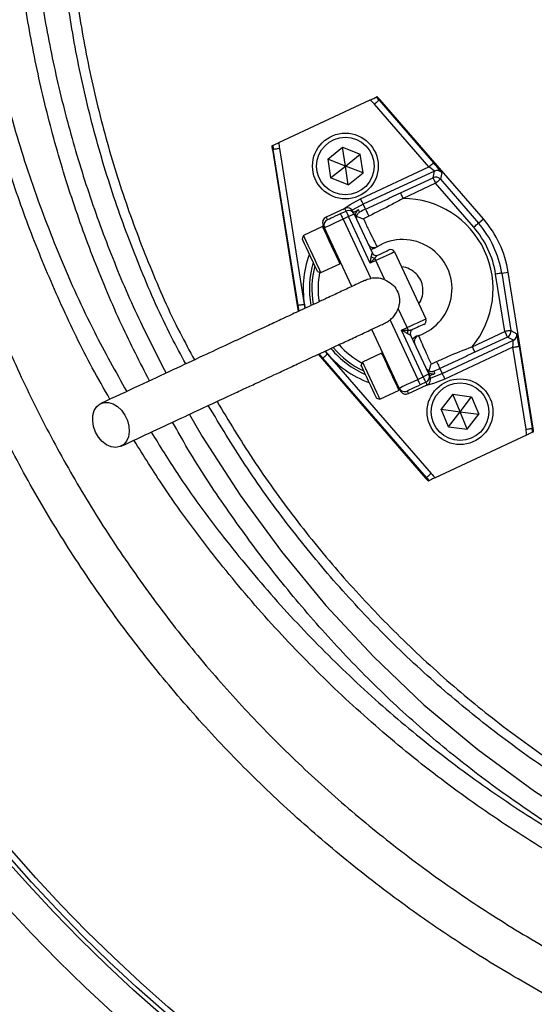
# Model space of a CAD drawing. Header units: millimetres. Extents: x 1548 to 3248, y 1400 to 3100.
# Tile 3 of 23: x 2116 to 2241, y 1967 to 2206. Entities that reach past the tile are written whole.
import ezdxf

# ---------------------------------------------------------------- set-up
doc = ezdxf.new("R2010")
doc.units = ezdxf.units.MM

msp = doc.modelspace()

# ---------------------------------------------------------------- linework, layer by layer
at = {"color": 7, "linetype": 'Continuous', "lineweight": 25}
for p, q in [((2179.03, 2176.4), (2201.3, 2186.78)), ((2203.43, 2186.73), (2203.61, 2186.89)), ((2203.43, 2186.73), (2216.68, 2171.47)), ((2228.82, 2157.85), (2203.61, 2186.89)), ((2215.55, 2170.49), (2202.3, 2185.75)), ((2177.7, 2174.74), (2177.47, 2174.7)), ((2177.47, 2174.7), (2183.51, 2136.72)), ((2183.74, 2136.76), (2177.7, 2174.74)), ((2179.18, 2174.97), (2185.22, 2136.99)), ((2190.94, 2172.41), (2194.56, 2175.28)), ((2194.56, 2175.28), (2198.86, 2173.58)), ((2195.24, 2170.71), (2194.56, 2175.28)), ((2190.94, 2172.41), (2191.62, 2167.84)), ((2195.24, 2170.71), (2190.94, 2172.41)), ((2195.24, 2170.71), (2198.86, 2173.58)), ((2199.53, 2169.01), (2198.86, 2173.58)), ((2191.62, 2167.84), (2195.24, 2170.71)), ((2199.53, 2169.01), (2195.24, 2170.71)), ((2195.91, 2166.14), (2195.24, 2170.71)), ((2198.95, 2162.75), (2215.55, 2170.49)), ((2216.91, 2169.47), (2199.59, 2161.39)), ((2216.57, 2167.86), (2216.91, 2169.47)), ((2218.68, 2169.09), (2218.34, 2167.49)), ((2195.91, 2166.14), (2191.62, 2167.84)), ((2195.91, 2166.14), (2199.53, 2169.01)), ((2208.64, 2164.16), (2216.57, 2167.86)), ((2218.34, 2167.49), (2227.61, 2156.8)), ((2217.2, 2166.5), (2209.27, 2162.8)), ((2226.48, 2155.82), (2217.2, 2166.5)), ((2195.09, 2160.37), (2190.56, 2158.26)), ((2194.03, 2159.11), (2195.39, 2159.75)), ((2200.14, 2160.2), (2199.59, 2161.39)), ((2196.02, 2158.39), (2194.66, 2157.75)), ((2194.66, 2157.75), (2201.39, 2143.33)), ((2201.3, 2147.06), (2196.02, 2158.39)), ((2197.38, 2159.02), (2201.82, 2149.51)), ((2227.61, 2156.8), (2228.82, 2157.85)), ((2189.69, 2155.99), (2185.02, 2153.81)), ((2196.78, 2141.37), (2190.13, 2155.64)), ((2185.02, 2153.81), (2184.73, 2153.01)), ((2184.79, 2152.89), (2184.73, 2153.01)), ((2202.66, 2147.69), (2201.3, 2147.06)), ((2204.84, 2143.01), (2202.66, 2147.69)), ((2207.19, 2149.81), (2214.8, 2133.49)), ((2189.25, 2144.75), (2193.92, 2146.92)), ((2188.45, 2145.04), (2189.25, 2144.75)), ((2234.03, 2130.43), (2231.8, 2144.4)), ((2233.28, 2144.64), (2234.86, 2144.89)), ((2233.28, 2144.64), (2235.51, 2130.66)), ((2240.9, 2106.91), (2234.86, 2144.89)), ((2183.74, 2136.76), (2183.51, 2136.72)), ((2183.51, 2136.72), (2183.77, 2135.32)), ((2210.27, 2131.38), (2208.09, 2136.06)), ((2206.1, 2133.21), (2212.83, 2118.78)), ((2208.3, 2116.67), (2201.64, 2130.94)), ((2208.91, 2130.75), (2210.27, 2131.38)), ((2214.19, 2119.42), (2208.91, 2130.75)), ((2211.11, 2129.57), (2215.55, 2120.05)), ((2226.09, 2126.73), (2234.03, 2130.43)), ((2234.66, 2129.07), (2226.73, 2125.37)), ((2236.11, 2128.3), (2234.66, 2129.07)), ((2235.51, 2130.66), (2236.96, 2129.89)), ((2218.78, 2120.22), (2236.11, 2128.3)), ((2236.01, 2126.6), (2219.42, 2118.86)), ((2239.19, 2106.63), (2236.01, 2126.6)), ((2237.49, 2126.83), (2240.67, 2106.87)), ((2188.64, 2124.87), (2189.55, 2123.76)), ((2189.73, 2123.91), (2189.55, 2123.76)), ((2189.55, 2123.76), (2214.76, 2094.72)), ((2214.94, 2094.87), (2189.73, 2123.91)), ((2190.86, 2124.9), (2216.07, 2095.86)), ((2204.06, 2125.17), (2199.39, 2123)), ((2199.39, 2123), (2199.1, 2122.2)), ((2218.23, 2121.4), (2218.78, 2120.22)), ((2212.83, 2118.78), (2214.19, 2119.42)), ((2210.59, 2115.32), (2215.12, 2117.43)), ((2214.83, 2118.06), (2213.47, 2117.42)), ((2202.82, 2114.22), (2203.62, 2113.93)), ((2203.62, 2113.93), (2208.29, 2116.11)), ((2221.37, 2115.17), (2218.55, 2111.51)), ((2221.37, 2115.17), (2225.95, 2114.55)), ((2223.13, 2110.9), (2221.37, 2115.17)), ((2223.13, 2110.9), (2225.95, 2114.55)), ((2225.95, 2114.55), (2227.71, 2110.28)), ((2220.31, 2107.24), (2218.55, 2111.51)), ((2218.55, 2111.51), (2223.13, 2110.9)), ((2220.31, 2107.24), (2223.13, 2110.9)), ((2223.13, 2110.9), (2227.71, 2110.28)), ((2224.89, 2106.62), (2223.13, 2110.9)), ((2224.89, 2106.62), (2227.71, 2110.28)), ((2220.31, 2107.24), (2224.89, 2106.62)), ((2240.67, 2106.87), (2240.9, 2106.91)), ((2239.34, 2105.21), (2217.07, 2094.83)), ((2214.94, 2094.87), (2214.76, 2094.72))]:
    msp.add_line(p, q, dxfattribs=at)
at = {"color": 1, "linetype": 'Continuous', "lineweight": 25}
for p, q in [((2189.75, 2155.85), (2189.69, 2155.99)), ((2183.99, 2135.41), (2183.74, 2136.76)), ((2185.22, 2136.99), (2185.39, 2136.07)), ((2189.73, 2123.91), (2188.87, 2124.96)), ((2190.25, 2125.63), (2190.86, 2124.9))]:
    msp.add_line(p, q, dxfattribs=at)
at = {"color": 7, "linetype": 'Continuous', "lineweight": 25, "flags": 128}
for points in [[(2203.43, 2186.73), (2203.4, 2186.71), (2203.34, 2186.65), (2203.23, 2186.56), (2203.09, 2186.44), (2202.92, 2186.29), (2202.72, 2186.12), (2202.51, 2185.94), (2202.3, 2185.75)], [(2202.98, 2187.56), (2202.93, 2187.54), (2202.76, 2187.46)], [(2177.58, 2175.72), (2177.41, 2175.64), (2177.35, 2175.61)], [(2179.18, 2174.97), (2178.89, 2174.93), (2178.62, 2174.88), (2178.37, 2174.84), (2178.14, 2174.81), (2177.96, 2174.78), (2177.82, 2174.76), (2177.73, 2174.74), (2177.7, 2174.74)], [(2216.68, 2171.47), (2216.66, 2171.45), (2216.59, 2171.39), (2216.48, 2171.3), (2216.34, 2171.18), (2216.17, 2171.03), (2215.98, 2170.86), (2215.77, 2170.68), (2215.55, 2170.49)], [(2216.57, 2167.86), (2216.58, 2167.83), (2216.62, 2167.75), (2216.68, 2167.62), (2216.76, 2167.46), (2216.85, 2167.25), (2216.96, 2167.02), (2217.08, 2166.77), (2217.2, 2166.5)], [(2218.34, 2167.49), (2218.31, 2167.46), (2218.24, 2167.41), (2218.14, 2167.31), (2218, 2167.19), (2217.83, 2167.04), (2217.63, 2166.88), (2217.42, 2166.69), (2217.2, 2166.5)], [(2199.59, 2161.39), (2199.57, 2161.42), (2199.53, 2161.5), (2199.47, 2161.63), (2199.4, 2161.79), (2199.3, 2162), (2199.19, 2162.23), (2199.07, 2162.48), (2198.95, 2162.75)], [(2208.64, 2164.16), (2208.65, 2164.13), (2208.69, 2164.05), (2208.75, 2163.93), (2208.82, 2163.76), (2208.92, 2163.55), (2209.03, 2163.32), (2209.15, 2163.07), (2209.27, 2162.8)], [(2195.39, 2159.75), (2195.4, 2159.72), (2195.43, 2159.64), (2195.49, 2159.52), (2195.57, 2159.35), (2195.67, 2159.14), (2195.78, 2158.91), (2195.9, 2158.65), (2196.02, 2158.39)], [(2197.09, 2159.65), (2197.11, 2159.61), (2197.16, 2159.49), (2197.25, 2159.29), (2197.38, 2159.02)], [(2198.43, 2160.05), (2198.45, 2160), (2198.54, 2159.81), (2198.7, 2159.47)], [(2200.14, 2160.2), (2200.16, 2160.17), (2200.21, 2160.06), (2200.28, 2159.89), (2200.39, 2159.67), (2200.51, 2159.41), (2200.64, 2159.12), (2200.79, 2158.81), (2200.93, 2158.51)], [(2194.66, 2157.75), (2193.78, 2157.34), (2192.93, 2156.94), (2192.14, 2156.58), (2191.46, 2156.26), (2190.89, 2156), (2190.47, 2155.8), (2190.22, 2155.68), (2190.13, 2155.64)], [(2190.85, 2157.63), (2190.91, 2157.66), (2191.1, 2157.75), (2191.39, 2157.88), (2191.78, 2158.07), (2192.26, 2158.29), (2192.81, 2158.55), (2193.41, 2158.82), (2194.03, 2159.11)], [(2194.03, 2159.11), (2194.04, 2159.09), (2194.07, 2159.01), (2194.13, 2158.88), (2194.21, 2158.71), (2194.31, 2158.51), (2194.42, 2158.27), (2194.54, 2158.02), (2194.66, 2157.75)], [(2197.38, 2159.02), (2197.35, 2159.01), (2197.28, 2158.97), (2197.15, 2158.91), (2196.98, 2158.84), (2196.77, 2158.74), (2196.54, 2158.63), (2196.28, 2158.51), (2196.02, 2158.39)], [(2190.13, 2155.64), (2190, 2155.91), (2189.91, 2156.11), (2189.86, 2156.23), (2189.84, 2156.27)], [(2227.61, 2156.8), (2227.59, 2156.78), (2227.52, 2156.72), (2227.41, 2156.63), (2227.27, 2156.51), (2227.1, 2156.36), (2226.91, 2156.19), (2226.7, 2156.01), (2226.48, 2155.82)], [(2188.45, 2145.04), (2188.45, 2145.04), (2188.35, 2145.25), (2188.12, 2145.76), (2187.75, 2146.53), (2187.3, 2147.51), (2186.79, 2148.61), (2186.26, 2149.75), (2185.75, 2150.82), (2185.32, 2151.75), (2184.99, 2152.46), (2184.79, 2152.89)], [(2185.02, 2153.81), (2185.09, 2153.67), (2185.3, 2153.21), (2185.65, 2152.46), (2186.11, 2151.47), (2186.65, 2150.32), (2187.22, 2149.09), (2187.79, 2147.88), (2188.31, 2146.77), (2188.74, 2145.84), (2189.05, 2145.17), (2189.22, 2144.81), (2189.25, 2144.75)], [(2203.12, 2149.01), (2203.69, 2149.27), (2204.22, 2149.52), (2204.69, 2149.74), (2205.1, 2149.93), (2205.43, 2150.08), (2205.67, 2150.2), (2205.81, 2150.27), (2205.86, 2150.29)], [(2201.8, 2149.5), (2201.8, 2149.5), (2201.81, 2149.5), (2201.81, 2149.5), (2201.81, 2149.5), (2201.81, 2149.5), (2201.82, 2149.5), (2201.82, 2149.5), (2201.82, 2149.51)], [(2202.66, 2147.69), (2202.62, 2147.77), (2202.59, 2147.86), (2202.55, 2147.94), (2202.51, 2148.01), (2202.48, 2148.09), (2202.44, 2148.16), (2202.41, 2148.23), (2202.38, 2148.29)], [(2207.19, 2149.81), (2207.11, 2149.76), (2206.85, 2149.64), (2206.43, 2149.45), (2205.87, 2149.19), (2205.18, 2148.87), (2204.4, 2148.5), (2203.55, 2148.1), (2202.66, 2147.69)], [(2233.28, 2144.64), (2233.25, 2144.63), (2233.16, 2144.62), (2233.03, 2144.6), (2232.84, 2144.57), (2232.62, 2144.53), (2232.36, 2144.49), (2232.09, 2144.45), (2231.8, 2144.4)], [(2185.22, 2136.99), (2184.94, 2136.95), (2184.66, 2136.9), (2184.41, 2136.86), (2184.18, 2136.83), (2184, 2136.8), (2183.86, 2136.78), (2183.77, 2136.76), (2183.74, 2136.76)], [(2210.27, 2131.38), (2211.15, 2131.79), (2212, 2132.19), (2212.79, 2132.55), (2213.47, 2132.87), (2214.04, 2133.14), (2214.46, 2133.33), (2214.71, 2133.45), (2214.8, 2133.49)], [(2210.55, 2130.78), (2210.52, 2130.84), (2210.49, 2130.91), (2210.45, 2130.98), (2210.42, 2131.06), (2210.38, 2131.14), (2210.34, 2131.22), (2210.31, 2131.3), (2210.27, 2131.38)], [(2214.32, 2132.16), (2214.27, 2132.14), (2214.12, 2132.07), (2213.88, 2131.96), (2213.55, 2131.81), (2213.14, 2131.62), (2212.67, 2131.39), (2212.14, 2131.15), (2211.57, 2130.88)], [(2211.11, 2129.57), (2211.11, 2129.57), (2211.11, 2129.57), (2211.11, 2129.57), (2211.11, 2129.56), (2211.11, 2129.56), (2211.11, 2129.56), (2211.1, 2129.56), (2211.1, 2129.56)], [(2235.51, 2130.66), (2235.47, 2130.66), (2235.39, 2130.64), (2235.25, 2130.62), (2235.06, 2130.59), (2234.84, 2130.56), (2234.59, 2130.52), (2234.31, 2130.47), (2234.03, 2130.43)], [(2234.03, 2130.43), (2234.15, 2130.16), (2234.27, 2129.91), (2234.37, 2129.68), (2234.47, 2129.47), (2234.55, 2129.3), (2234.61, 2129.18), (2234.64, 2129.1), (2234.66, 2129.07)], [(2226.09, 2126.73), (2226.21, 2126.47), (2226.33, 2126.21), (2226.44, 2125.98), (2226.54, 2125.77), (2226.61, 2125.61), (2226.67, 2125.48), (2226.71, 2125.4), (2226.73, 2125.37)], [(2236.01, 2126.6), (2236.3, 2126.64), (2236.57, 2126.69), (2236.83, 2126.73), (2237.05, 2126.76), (2237.24, 2126.79), (2237.37, 2126.82), (2237.46, 2126.83), (2237.49, 2126.83)], [(2190.86, 2124.9), (2190.64, 2124.71), (2190.43, 2124.52), (2190.24, 2124.36), (2190.07, 2124.21), (2189.93, 2124.09), (2189.82, 2123.99), (2189.75, 2123.94), (2189.73, 2123.91)], [(2202.82, 2114.22), (2202.79, 2114.28), (2202.63, 2114.64), (2202.33, 2115.28), (2201.92, 2116.16), (2201.43, 2117.21), (2200.9, 2118.34), (2200.38, 2119.45), (2199.91, 2120.47), (2199.52, 2121.3), (2199.25, 2121.89), (2199.11, 2122.17), (2199.1, 2122.2)], [(2199.39, 2123), (2199.39, 2122.99), (2199.5, 2122.76), (2199.76, 2122.22), (2200.14, 2121.39), (2200.63, 2120.35), (2201.18, 2119.17), (2201.75, 2117.93), (2202.31, 2116.74), (2202.81, 2115.67), (2203.21, 2114.81), (2203.48, 2114.22), (2203.61, 2113.95), (2203.62, 2113.93)], [(2217.44, 2123.1), (2217.58, 2122.79), (2217.72, 2122.49), (2217.86, 2122.2), (2217.98, 2121.94), (2218.08, 2121.72), (2218.16, 2121.55), (2218.21, 2121.44), (2218.23, 2121.4)], [(2208.3, 2116.67), (2208.39, 2116.71), (2208.65, 2116.83), (2209.06, 2117.03), (2209.63, 2117.29), (2210.31, 2117.61), (2211.1, 2117.97), (2211.95, 2118.37), (2212.83, 2118.78)], [(2213.47, 2117.42), (2213.45, 2117.45), (2213.42, 2117.53), (2213.36, 2117.65), (2213.28, 2117.82), (2213.18, 2118.03), (2213.08, 2118.26), (2212.96, 2118.52), (2212.83, 2118.78)], [(2215.55, 2120.05), (2215.53, 2120.04), (2215.45, 2120), (2215.32, 2119.94), (2215.15, 2119.86), (2214.95, 2119.77), (2214.71, 2119.66), (2214.46, 2119.54), (2214.19, 2119.42)], [(2214.83, 2118.06), (2214.81, 2118.08), (2214.78, 2118.16), (2214.72, 2118.29), (2214.64, 2118.45), (2214.54, 2118.66), (2214.43, 2118.9), (2214.32, 2119.15), (2214.19, 2119.42)], [(2215.55, 2120.05), (2215.68, 2119.78), (2215.77, 2119.58), (2215.82, 2119.46), (2215.84, 2119.42)], [(2216.74, 2120.78), (2216.77, 2120.73), (2216.86, 2120.54), (2217.02, 2120.19)], [(2218.78, 2120.22), (2218.8, 2120.19), (2218.83, 2120.11), (2218.89, 2119.98), (2218.97, 2119.81), (2219.07, 2119.61), (2219.18, 2119.37), (2219.29, 2119.12), (2219.42, 2118.86)], [(2208.59, 2116.04), (2208.57, 2116.08), (2208.52, 2116.2), (2208.43, 2116.4), (2208.3, 2116.67)], [(2213.47, 2117.42), (2212.85, 2117.13), (2212.25, 2116.86), (2211.7, 2116.6), (2211.22, 2116.38), (2210.83, 2116.19), (2210.54, 2116.06), (2210.36, 2115.97), (2210.29, 2115.94)], [(2134.47, 2105.96), (2133.98, 2107.32), (2133.76, 2108.69), (2133.82, 2110), (2134.16, 2111.17), (2134.75, 2112.13), (2135.55, 2112.8), (2136.53, 2113.16), (2137.61, 2113.17), (2138.73, 2112.84), (2139.81, 2112.18), (2140.8, 2111.25), (2141.62, 2110.09), (2142.23, 2108.79), (2142.59, 2107.41), (2142.67, 2106.06), (2142.47, 2104.81), (2142, 2103.74), (2141.3, 2102.92), (2140.4, 2102.4), (2139.37, 2102.21), (2138.26, 2102.37), (2137.15, 2102.87), (2136.1, 2103.67), (2135.19, 2104.72), (2134.47, 2105.96)], [(2239.19, 2106.63), (2239.47, 2106.68), (2239.75, 2106.72), (2240, 2106.76), (2240.23, 2106.8), (2240.41, 2106.83), (2240.55, 2106.85), (2240.64, 2106.87), (2240.67, 2106.87)], [(2240.79, 2105.89), (2240.96, 2105.97), (2241.02, 2106)], [(2216.07, 2095.86), (2215.85, 2095.67), (2215.64, 2095.48), (2215.45, 2095.31), (2215.28, 2095.17), (2215.14, 2095.04), (2215.03, 2094.95), (2214.97, 2094.89), (2214.94, 2094.87)], [(2215.38, 2094.04), (2215.44, 2094.07), (2215.61, 2094.15)]]:
    msp.add_lwpolyline(points, dxfattribs=at)
at = {"color": 1, "linetype": 'Continuous', "lineweight": 25, "flags": 128}
for points in [[(2194.64, 2160.16), (2196.38, 2161.35), (2198.95, 2162.75)], [(2195.39, 2159.75), (2195.26, 2160.02), (2195.17, 2160.21), (2195.11, 2160.33), (2195.09, 2160.37)], [(2199.59, 2161.39), (2197.08, 2160.02), (2196.92, 2159.92)], [(2190.56, 2158.26), (2190.58, 2158.22), (2190.64, 2158.1), (2190.73, 2157.9), (2190.85, 2157.63)], [(2193.92, 2146.92), (2193.89, 2146.98), (2193.72, 2147.35), (2193.41, 2148.02), (2192.98, 2148.94), (2192.46, 2150.05), (2191.89, 2151.27), (2191.32, 2152.5), (2190.78, 2153.65), (2190.32, 2154.64), (2189.97, 2155.39), (2189.75, 2155.85)], [(2208.29, 2116.11), (2208.28, 2116.13), (2208.15, 2116.4), (2207.88, 2116.99), (2207.48, 2117.85), (2206.98, 2118.91), (2206.42, 2120.11), (2205.85, 2121.34), (2205.29, 2122.52), (2204.81, 2123.57), (2204.42, 2124.39), (2204.17, 2124.94), (2204.06, 2125.17), (2204.06, 2125.17)], [(2219.42, 2118.86), (2216.7, 2117.79), (2214.66, 2117.22)], [(2215.95, 2119.12), (2216.13, 2119.18), (2218.78, 2120.22)], [(2215.12, 2117.43), (2215.1, 2117.47), (2215.04, 2117.59), (2214.95, 2117.79), (2214.83, 2118.06)], [(2210.29, 2115.94), (2210.42, 2115.67), (2210.51, 2115.48), (2210.57, 2115.36), (2210.59, 2115.32)], [(2157.29, 2110.26), (2160.38, 2104.84), (2169.63, 2090.6), (2179.69, 2076.88), (2190.52, 2063.75), (2202.07, 2051.28), (2214.34, 2039.58), (2227.43, 2028.65), (2241.26, 2018.53), (2255.74, 2009.31), (2270.78, 2001.03), (2286.29, 1993.77), (2302.7, 1987.38), (2319.57, 1982.06), (2336.79, 1977.84), (2354.25, 1974.73), (2371.82, 1972.77), (2379.55, 1972.28), (2397.54, 1971.98), (2397.54, 1971.98), (2397.54, 1971.98)]]:
    msp.add_lwpolyline(points, dxfattribs=at)
at = {"color": 7, "linetype": 'Continuous', "lineweight": 25}
for centre, radius in [((2397.54, 2249.55), 850), ((2397.54, 2249.55), 700), ((2397.54, 2249.55), 692.5), ((2397.54, 2249.55), 685.19), ((2397.54, 2249.55), 675), ((2397.54, 2249.55), 385), ((2397.54, 2249.55), 377.5), ((2397.54, 2249.55), 376.5), ((2397.54, 2249.55), 375), ((2195.24, 2170.71), 8), ((2195.24, 2170.71), 7), ((2223.13, 2110.9), 8), ((2223.13, 2110.9), 7)]:
    msp.add_circle(centre, radius, dxfattribs=at)
for centre, radius, start, end in [((2192.28, 2177.06), 13.26, 40.962, 47.1453), ((2192.28, 2177.06), 14.76, 40.962, 44.7955), ((2192.28, 2177.06), 15, 40.962, 44.4712), ((2192.28, 2177.06), 13.26, 182.8547, 189.038), ((2192.28, 2177.06), 15, 185.5288, 189.038), ((2192.28, 2177.06), 14.76, 185.2045, 189.038), ((2217.54, 2168.11), 1.5, 40.9766, 114.9854), ((2217.2, 2166.5), 1.5, 40.9764, 114.9855), ((2209.18, 2140.8), 22, 320.2218, 89.7782), ((2195.73, 2159.01), 1.5, 25, 115), ((2196.02, 2158.39), 1.5, 25, 115), ((2209.18, 2140.8), 21.41, 115, 119.3213), ((2191.2, 2156.9), 1.5, 115, 205), ((2191.49, 2156.27), 1.5, 115, 205), ((2199.16, 2158.74), 1.5, 167.1888, 204.9986), ((2209.18, 2140.8), 19.54, 115, 119.3213), ((2209.18, 2140.8), 26, 9.038, 40.962), ((2189.8, 2155.76), 0.25, 25, 115), ((2209.18, 2140.8), 22.9, 9.038, 40.962), ((2209.18, 2140.8), 24.4, 9.038, 40.962), ((2209.18, 2140.8), 12, 288.6206, 121.3794), ((2202.15, 2152.33), 1.5, 205, 301.3794), ((2206.29, 2149.38), 1, 25, 115), ((2202.69, 2150.18), 1.91, 233.7158, 260.7077), ((2202.7, 2149.91), 0.994, 204.6671, 294.6622), ((2202.72, 2149.93), 1, 205, 295), ((2193.81, 2147.15), 0.25, 295, 25), ((2213.89, 2133.07), 1, 295, 25), ((2212.19, 2129.8), 1.91, 149.2938, 176.2836), ((2212, 2129.98), 0.994, 115.3365, 205.3341), ((2212.02, 2129.99), 1, 115, 205), ((2213.49, 2128.01), 1.5, 108.6206, 205), ((2234.02, 2130.43), 1.5, 295.0148, 9.0231), ((2235.47, 2129.66), 1.5, 295.0133, 9.0243), ((2204.17, 2124.95), 0.25, 25, 115), ((2209.18, 2140.8), 19.54, 290.6787, 295), ((2209.18, 2140.8), 21.41, 290.6787, 295), ((2214.19, 2119.42), 1.5, 295, 25), ((2214.48, 2118.79), 1.5, 295, 25), ((2216.48, 2121.6), 1.5, 204.9966, 228.2855), ((2208.18, 2116.34), 0.25, 295, 25), ((2209.66, 2117.3), 1.5, 205, 295), ((2209.95, 2116.68), 1.5, 205, 295), ((2226.09, 2104.55), 14.76, 5.2045, 9.038), ((2226.09, 2104.55), 15, 5.5288, 9.038), ((2226.09, 2104.55), 13.26, 2.8547, 9.038), ((2226.09, 2104.55), 14.76, 220.962, 224.7955), ((2226.09, 2104.55), 13.26, 220.962, 227.1453), ((2226.09, 2104.55), 15, 220.962, 224.4712)]:
    msp.add_arc(centre, radius, start, end, dxfattribs=at)
at = {"color": 1, "linetype": 'Continuous', "lineweight": 25}
for centre, radius, start, end in [((2199.16, 2158.74), 1.5, 119.1842, 167.1869), ((2209.18, 2140.8), 24.21, 159.5977, 191.1625), ((2209.18, 2140.8), 22.71, 163.4596, 190.2529), ((2209.18, 2140.8), 22.1, 165.283, 189.7936), ((2209.18, 2140.8), 20.6, 168.6864, 188.7575), ((2209.18, 2140.8), 22.71, 219.7817, 246.5404), ((2209.18, 2140.8), 22.1, 220.1734, 244.717), ((2209.18, 2140.8), 20.6, 221.3351, 241.3136), ((2209.18, 2140.8), 24.21, 218.8414, 250.4023), ((2216.49, 2121.6), 1.5, 228.2826, 290.8171)]:
    msp.add_arc(centre, radius, start, end, dxfattribs=at)
at = {"color": 7, "linetype": 'Continuous', "lineweight": 25}
for centre, major_axis, ratio, start_param, end_param in [((2216.63, 2171.45), (-2.05, 2.36), 0.016782, 3.154244, 4.707588), ((2215.5, 2170.46), (1.41, -1), 0.027351, 0.001793, 1.555136), ((2237.44, 2126.81), (-0.49, 3.08), 0.016782, 4.71719, 6.270533), ((2235.96, 2126.58), (0.14, 1.72), 0.027351, 4.728049, 6.281392)]:
    msp.add_ellipse(centre, major_axis=major_axis, ratio=ratio, start_param=start_param, end_param=end_param, dxfattribs=at)
for points, knots in [([(2659.35, 2433.16), (2663.12, 2427.57), (2670.69, 2416.36), (2680.67, 2398.67), (2689.6, 2380.41), (2697.35, 2361.64), (2703.64, 2343.19), (2708.57, 2325.14), (2712.32, 2307.59), (2715.1, 2289.82), (2716.87, 2271.93), (2717.65, 2254), (2717.41, 2236.05), (2716.12, 2218.11), (2713.81, 2200.21), (2710.5, 2182.44), (2706.2, 2164.89), (2700.93, 2147.63), (2694.7, 2130.72), (2687.51, 2114.19), (2679.38, 2098.07), (2670.35, 2082.41), (2660.46, 2067.27), (2649.77, 2052.72), (2638.3, 2038.84), (2626.07, 2025.66), (2613.12, 2013.18), (2599.47, 2001.42), (2585.19, 1990.44), (2570.35, 1980.28), (2555.01, 1970.99), (2539.19, 1962.62), (2522.93, 1955.14), (2506.25, 1948.57), (2489.24, 1942.93), (2471.97, 1938.24), (2454.46, 1934.54), (2436.73, 1931.84), (2418.83, 1930.15), (2400.83, 1929.46), (2382.81, 1929.78), (2364.88, 1931.1), (2347.05, 1933.44), (2329.36, 1936.81), (2311.85, 1941.18), (2294.58, 1946.55), (2277.63, 1952.86), (2261.09, 1960.1), (2245.01, 1968.25), (2229.44, 1977.31), (2214.37, 1987.25), (2199.86, 1998.03), (2185.97, 2009.6), (2172.76, 2021.9), (2160.32, 2034.88), (2148.65, 2048.53), (2137.78, 2062.81), (2127.69, 2077.69), (2118.45, 2093.1), (2110.08, 2108.98), (2102.64, 2125.27), (2096.14, 2141.93), (2090.59, 2158.95), (2085.99, 2176.28), (2082.35, 2193.83), (2079.69, 2211.54), (2078.04, 2229.37), (2077.42, 2247.29), (2077.82, 2265.28), (2079.23, 2283.26), (2081.63, 2301.12), (2085.03, 2318.79), (2089.42, 2336.22), (2094.8, 2353.36), (2101.16, 2370.19), (2108.44, 2386.68), (2116.65, 2402.72), (2125.66, 2418.3), (2132.39, 2428.21), (2135.74, 2433.16)], [0, 0, 0, 0, 0.014504, 0.029051, 0.043613, 0.05816, 0.072663, 0.085482, 0.098341, 0.111221, 0.124101, 0.136959, 0.149778, 0.162664, 0.175591, 0.188539, 0.201488, 0.214415, 0.227302, 0.240194, 0.253127, 0.266081, 0.279035, 0.291968, 0.304861, 0.317706, 0.330591, 0.343497, 0.356402, 0.369287, 0.382132, 0.394913, 0.407734, 0.420576, 0.433417, 0.446237, 0.459018, 0.471861, 0.484745, 0.49765, 0.510555, 0.523439, 0.536282, 0.549176, 0.56211, 0.575065, 0.58802, 0.600955, 0.613848, 0.626736, 0.639665, 0.652615, 0.665564, 0.678493, 0.691381, 0.704198, 0.717055, 0.729933, 0.74281, 0.755667, 0.768484, 0.781267, 0.794091, 0.806935, 0.819779, 0.832602, 0.845385, 0.858237, 0.871129, 0.884043, 0.896956, 0.909849, 0.922701, 0.93555, 0.94844, 0.96135, 0.974261, 0.987151, 1, 1, 1, 1]), ([(2143.92, 2427.41), (2140.67, 2422.62), (2134.16, 2413.01), (2125.43, 2397.92), (2117.48, 2382.38), (2110.42, 2366.41), (2104.26, 2350.1), (2099.05, 2333.5), (2094.8, 2316.62), (2091.51, 2299.5), (2089.17, 2282.2), (2087.81, 2264.79), (2087.42, 2247.36), (2088.02, 2230), (2089.62, 2212.73), (2092.2, 2195.58), (2095.72, 2178.58), (2100.18, 2161.79), (2105.56, 2145.31), (2111.85, 2129.16), (2119.06, 2113.39), (2127.17, 2098), (2136.13, 2083.07), (2145.9, 2068.65), (2156.43, 2054.82), (2167.73, 2041.6), (2179.79, 2029.02), (2192.58, 2017.1), (2206.04, 2005.89), (2220.1, 1995.45), (2234.7, 1985.82), (2249.79, 1977.04), (2265.37, 1969.15), (2281.39, 1962.13), (2297.81, 1956.02), (2314.54, 1950.82), (2331.5, 1946.58), (2348.64, 1943.31), (2365.9, 1941.05), (2383.28, 1939.77), (2400.72, 1939.47), (2418.16, 1940.13), (2435.5, 1941.77), (2452.67, 1944.38), (2469.63, 1947.97), (2486.36, 1952.51), (2502.85, 1957.97), (2519, 1964.34), (2534.75, 1971.59), (2550.08, 1979.7), (2564.94, 1988.69), (2579.32, 1998.53), (2593.15, 2009.18), (2606.38, 2020.57), (2618.93, 2032.66), (2630.77, 2045.43), (2641.88, 2058.88), (2652.25, 2072.97), (2661.83, 2087.64), (2670.57, 2102.82), (2678.45, 2118.43), (2685.42, 2134.44), (2691.45, 2150.82), (2696.55, 2167.54), (2700.72, 2184.55), (2703.93, 2201.76), (2706.17, 2219.1), (2707.41, 2236.47), (2707.65, 2253.86), (2706.9, 2271.23), (2705.17, 2288.56), (2702.49, 2305.77), (2698.85, 2322.77), (2694.04, 2340.35), (2687.93, 2358.29), (2680.41, 2376.51), (2671.77, 2394.11), (2662.13, 2411.19), (2654.82, 2422.01), (2651.17, 2427.41)], [0, 0, 0, 0, 0.01285, 0.02574, 0.038651, 0.051562, 0.064452, 0.077302, 0.090152, 0.103043, 0.115955, 0.128866, 0.141757, 0.154607, 0.167389, 0.180211, 0.193054, 0.205897, 0.21872, 0.231503, 0.244321, 0.257179, 0.270058, 0.282937, 0.295796, 0.308614, 0.321504, 0.334435, 0.347386, 0.360337, 0.373267, 0.386157, 0.399051, 0.411985, 0.42494, 0.437895, 0.450829, 0.463722, 0.476564, 0.489446, 0.502348, 0.515251, 0.528133, 0.540975, 0.553755, 0.566576, 0.579417, 0.592259, 0.60508, 0.617861, 0.630708, 0.643594, 0.656502, 0.669409, 0.682296, 0.695142, 0.708036, 0.720971, 0.733926, 0.746881, 0.759816, 0.772709, 0.785595, 0.798522, 0.811469, 0.824417, 0.837343, 0.850228, 0.863044, 0.875901, 0.888779, 0.901657, 0.914514, 0.927331, 0.942068, 0.956537, 0.971034, 0.985531, 1, 1, 1, 1]), ([(2156.41, 2122.54), (2155.24, 2124.7), (2151.2, 2132.11), (2145.43, 2145.3), (2139.11, 2161.98), (2133.97, 2179.03), (2129.92, 2196.41), (2127.01, 2214.07), (2125.27, 2231.9), (2124.7, 2249.75), (2125.29, 2267.55), (2127.03, 2285.29), (2129.93, 2302.95), (2133.99, 2320.4), (2139.19, 2337.5), (2145.29, 2353.94), (2150.2, 2364.41), (2152.59, 2369.52)], [0, 0, 0, 0, 0.028777, 0.098718, 0.168201, 0.237518, 0.306953, 0.376857, 0.446888, 0.516419, 0.58575, 0.655151, 0.724949, 0.795026, 0.864635, 0.933985, 1, 1, 1, 1]), ([(2154.68, 2368.55), (2152.3, 2363.47), (2147.42, 2353.04), (2141.36, 2336.7), (2136.22, 2319.74), (2132.22, 2302.49), (2129.34, 2285.03), (2127.61, 2267.44), (2127.03, 2249.74), (2127.59, 2232), (2129.32, 2214.33), (2132.21, 2196.85), (2136.22, 2179.63), (2141.32, 2162.72), (2147.58, 2146.19), (2153.31, 2133.09), (2157.33, 2125.71), (2158.52, 2123.52)], [0, 0, 0, 0, 0.066136, 0.135799, 0.205338, 0.275051, 0.344539, 0.413911, 0.483462, 0.553357, 0.623035, 0.692799, 0.762222, 0.831492, 0.900904, 0.970658, 1, 1, 1, 1]), ([(2201.3, 2186.78), (2201.34, 2186.8), (2201.56, 2186.9), (2201.94, 2187.08), (2202.38, 2187.28), (2202.63, 2187.4), (2202.74, 2187.45), (2202.75, 2187.46), (2202.76, 2187.46)], [0, 0, 0, 0, 0.053716, 0.298264, 0.535885, 0.758855, 0.887554, 1, 1, 1, 1]), ([(2177.58, 2175.72), (2177.58, 2175.72), (2177.58, 2175.72), (2177.64, 2175.75), (2177.87, 2175.85), (2178.21, 2176.01), (2178.62, 2176.2), (2178.9, 2176.34), (2179.03, 2176.4)], [0, 0, 0, 0, 0.007534, 0.205439, 0.40378, 0.60898, 0.826019, 1, 1, 1, 1]), ([(2200.14, 2160.2), (2201.55, 2160.86), (2204.39, 2162.18), (2207.22, 2163.5), (2208.64, 2164.16)], [0, 0, 0, 0, 0.499966, 1, 1, 1, 1]), ([(2209.27, 2162.8), (2208.39, 2162.32), (2205.65, 2160.82), (2202.84, 2159.45), (2200.93, 2158.51)], [0, 0, 0, 0, 0.319682, 1, 1, 1, 1]), ([(2197.4, 2159.48), (2197.39, 2159.48), (2197.32, 2159.44), (2197.22, 2159.37), (2197.14, 2159.32)], [0, 0, 0, 0, 0.134249, 1, 1, 1, 1]), ([(2198.08, 2157.53), (2198.08, 2157.53), (2198.01, 2157.66), (2197.92, 2157.95), (2197.96, 2158.3), (2197.98, 2158.47)], [0, 0, 0, 0, 0.005329, 0.483528, 1, 1, 1, 1]), ([(2198.7, 2159.47), (2198.7, 2159.47), (2198.63, 2159.42), (2198.39, 2159.25), (2198.12, 2158.93), (2198.01, 2158.59), (2197.98, 2158.47)], [0, 0, 0, 0, 0.004809, 0.214057, 0.733507, 1, 1, 1, 1]), ([(2197.98, 2158.47), (2198.15, 2158.4), (2198.49, 2158.26), (2199.06, 2158.04), (2199.44, 2157.9), (2199.61, 2157.84), (2199.62, 2157.84)], [0, 0, 0, 0, 0.347348, 0.6925896, 0.9954026, 1, 1, 1, 1]), ([(2199.62, 2157.84), (2200.05, 2156.94), (2200.94, 2155.09), (2202.02, 2152.88), (2202.79, 2151.34), (2202.89, 2151.15), (2202.94, 2151.05)], [0, 0, 0, 0, 0.237853, 0.4923935, 0.7461241, 1, 1, 1, 1]), ([(2201.35, 2150.5), (2201.55, 2150.5), (2202, 2150.52), (2202.4, 2150.74), (2202.63, 2150.86)], [0, 0, 0, 0, 0.432598, 1, 1, 1, 1]), ([(2202.9, 2151.03), (2202.89, 2151.02), (2202.87, 2151.01), (2202.74, 2150.92), (2202.63, 2150.86)], [0, 0, 0, 0, 0.19742, 1, 1, 1, 1]), ([(2201.3, 2147.06), (2201.3, 2147.06), (2201.33, 2147.25), (2201.41, 2147.77), (2201.5, 2148.3), (2201.55, 2148.62), (2201.56, 2148.64)], [0, 0, 0, 0, 0.0055149, 0.3517156, 0.9568832, 1, 1, 1, 1]), ([(2202.38, 2148.29), (2202.37, 2148.28), (2202.14, 2148.02), (2201.78, 2147.61), (2201.43, 2147.21), (2201.3, 2147.06), (2201.3, 2147.06)], [0, 0, 0, 0, 0.042991, 0.648216, 0.993926, 1, 1, 1, 1]), ([(2201.56, 2148.64), (2201.59, 2148.8), (2201.65, 2149.09), (2201.73, 2149.37), (2201.78, 2149.48), (2201.8, 2149.49), (2201.8, 2149.5)], [0, 0, 0, 0, 0.398351, 0.708951, 0.918441, 1, 1, 1, 1]), ([(2203.12, 2149.01), (2203.06, 2148.97), (2202.93, 2148.89), (2202.67, 2148.64), (2202.48, 2148.41), (2202.38, 2148.29)], [0, 0, 0, 0, 0.301069, 0.619097, 1, 1, 1, 1]), ([(2213.08, 2137.18), (2213.13, 2137.24), (2213.62, 2137.77), (2214.05, 2139.14), (2214.21, 2141.07), (2213.65, 2142.97), (2212.52, 2144.58), (2210.91, 2145.66), (2209.62, 2146.18), (2208.94, 2146.13), (2208.91, 2146.13)], [0, 0, 0, 0, 0.018853, 0.181442, 0.343729, 0.505693, 0.667454, 0.829216, 0.991185, 1, 1, 1, 1]), ([(2200.03, 2142.88), (2199.94, 2142.84), (2199.17, 2142.48), (2197.18, 2141.55), (2194.1, 2140.11), (2191.05, 2138.69), (2188.31, 2137.41), (2185.97, 2136.32), (2183.85, 2135.33), (2181.88, 2134.42), (2179.5, 2133.3), (2176.29, 2131.81), (2171.94, 2129.78), (2166.64, 2127.31), (2160.34, 2124.37), (2153.04, 2120.97), (2144.74, 2117.1), (2138.87, 2114.36), (2135.78, 2112.92)], [0, 0, 0, 0, 0.0099725, 0.091187, 0.1640781, 0.2287495, 0.2745241, 0.3149503, 0.3499928, 0.3796413, 0.4093857, 0.4611153, 0.5237302, 0.5972503, 0.6816602, 0.7768995, 0.8830028, 1, 1, 1, 1]), ([(2200.03, 2142.88), (2200.03, 2142.88), (2200.39, 2143.12), (2200.89, 2143.22), (2201.39, 2143.33)], [0, 0, 0, 0, 0.001185, 1, 1, 1, 1]), ([(2204.84, 2143.01), (2204.2, 2143.21), (2203.06, 2143.56), (2201.89, 2143.4), (2201.39, 2143.33)], [0, 0, 0, 0, 0.5702584, 1, 1, 1, 1]), ([(2204.84, 2143.01), (2205.44, 2142.71), (2206.63, 2142.1), (2207.86, 2140.55), (2208.41, 2138.8), (2208.41, 2137.28), (2208.18, 2136.4), (2208.09, 2136.06)], [0, 0, 0, 0, 0.2344662, 0.4695806, 0.6782277, 0.8745283, 1, 1, 1, 1]), ([(2206.1, 2133.21), (2206.6, 2133.68), (2207.47, 2134.49), (2207.9, 2135.59), (2208.09, 2136.06)], [0, 0, 0, 0, 0.575225, 1, 1, 1, 1]), ([(2206.1, 2133.21), (2205.75, 2132.93), (2205.36, 2132.63), (2204.95, 2132.49), (2204.91, 2132.48)], [0, 0, 0, 0, 0.9140493, 1, 1, 1, 1]), ([(2140.64, 2102.5), (2143.26, 2103.72), (2148.23, 2106.03), (2155.21, 2109.29), (2161.29, 2112.13), (2166.19, 2114.41), (2170.04, 2116.21), (2172.98, 2117.58), (2175.53, 2118.76), (2178.14, 2119.98), (2181.13, 2121.38), (2184.68, 2123.03), (2188.6, 2124.86), (2192.44, 2126.65), (2196.07, 2128.34), (2199.38, 2129.89), (2202.36, 2131.28), (2204.19, 2132.13), (2204.88, 2132.45), (2204.91, 2132.47)], [0, 0, 0, 0, 0.0993821, 0.1883935, 0.2670449, 0.3353587, 0.3817839, 0.4218108, 0.4554304, 0.4877168, 0.5322112, 0.5851254, 0.6465067, 0.7164277, 0.778434, 0.8457296, 0.9182697, 0.9961888, 1, 1, 1, 1]), ([(2208.91, 2130.75), (2208.91, 2130.75), (2209.31, 2130.75), (2209.85, 2130.76), (2210.38, 2130.77), (2210.53, 2130.78), (2210.55, 2130.78)], [0, 0, 0, 0, 0.006075, 0.722209, 0.957007, 1, 1, 1, 1]), ([(2210.28, 2129.93), (2210.27, 2129.94), (2210.14, 2130.01), (2209.7, 2130.27), (2209.25, 2130.54), (2208.91, 2130.74), (2208.91, 2130.75)], [0, 0, 0, 0, 0.043122, 0.278295, 0.994485, 1, 1, 1, 1]), ([(2210.55, 2130.78), (2210.71, 2130.78), (2211, 2130.78), (2211.36, 2130.82), (2211.5, 2130.86), (2211.57, 2130.88)], [0, 0, 0, 0, 0.380904, 0.698935, 1, 1, 1, 1]), ([(2211.1, 2129.56), (2211.08, 2129.56), (2211.05, 2129.56), (2210.92, 2129.61), (2210.69, 2129.71), (2210.43, 2129.85), (2210.28, 2129.93)], [0, 0, 0, 0, 0.210622, 0.290915, 0.601574, 1, 1, 1, 1]), ([(2212.67, 2129.32), (2212.43, 2129.23), (2212.01, 2129.06), (2211.71, 2128.72), (2211.58, 2128.58)], [0, 0, 0, 0, 0.567404, 1, 1, 1, 1]), ([(2212.67, 2129.32), (2212.75, 2129.35), (2212.87, 2129.38), (2212.9, 2129.39), (2212.91, 2129.4)], [0, 0, 0, 0, 0.691906, 1, 1, 1, 1]), ([(2213.02, 2129.43), (2213.06, 2129.33), (2213.15, 2129.13), (2213.84, 2127.55), (2214.83, 2125.31), (2215.68, 2123.43), (2216.08, 2122.52)], [0, 0, 0, 0, 0.253876, 0.507606, 0.762147, 1, 1, 1, 1]), ([(2217.44, 2123.1), (2218.35, 2123.51), (2221.2, 2124.81), (2224.11, 2125.95), (2226.09, 2126.73)], [0, 0, 0, 0, 0.319652, 1, 1, 1, 1]), ([(2226.73, 2125.37), (2225.31, 2124.71), (2222.48, 2123.39), (2219.65, 2122.06), (2218.23, 2121.4)], [0, 0, 0, 0, 0.500034, 1, 1, 1, 1]), ([(2215.52, 2120.86), (2215.37, 2120.96), (2215.08, 2121.15), (2214.92, 2121.41), (2214.86, 2121.54), (2214.85, 2121.54)], [0, 0, 0, 0, 0.516472, 0.994671, 1, 1, 1, 1]), ([(2216.08, 2122.52), (2216.08, 2122.52), (2216.02, 2122.35), (2215.88, 2121.97), (2215.68, 2121.39), (2215.57, 2121.04), (2215.52, 2120.86)], [0, 0, 0, 0, 0.004594, 0.3074098, 0.652653, 1, 1, 1, 1]), ([(2215.52, 2120.86), (2215.63, 2120.81), (2215.96, 2120.67), (2216.38, 2120.67), (2216.66, 2120.75), (2216.74, 2120.78), (2216.74, 2120.78)], [0, 0, 0, 0, 0.266493, 0.785942, 0.995195, 1, 1, 1, 1]), ([(2397.54, 1976.62), (2391.54, 1976.73), (2379.54, 1976.95), (2361.67, 1978.78), (2344.03, 1981.69), (2326.68, 1985.76), (2309.65, 1990.95), (2292.93, 1997.26), (2276.63, 2004.68), (2260.87, 2013.14), (2245.75, 2022.58), (2231.3, 2032.98), (2217.51, 2044.34), (2204.46, 2056.6), (2192.25, 2069.69), (2180.98, 2083.51), (2170.74, 2097.7), (2164.79, 2107.59), (2161.89, 2112.41)], [0, 0, 0, 0, 0.063225, 0.126395, 0.189103, 0.251525, 0.313932, 0.376591, 0.439678, 0.502462, 0.56493, 0.627331, 0.689945, 0.752996, 0.815887, 0.878389, 0.940799, 1, 1, 1, 1]), ([(2164.01, 2113.39), (2166.85, 2108.68), (2172.73, 2098.91), (2182.84, 2084.88), (2194.02, 2071.18), (2206.1, 2058.24), (2218.99, 2046.1), (2232.65, 2034.83), (2247.03, 2024.47), (2262.07, 2015.07), (2277.69, 2006.68), (2293.81, 1999.32), (2310.37, 1993.13), (2323.14, 1989.03), (2330.44, 1987.36), (2332.02, 1987)], [0, 0, 0, 0, 0.07642, 0.158278, 0.240003, 0.321942, 0.403999, 0.485839, 0.567814, 0.650004, 0.731969, 0.814066, 0.895903, 0.977504, 1, 1, 1, 1]), ([(2240.79, 2105.89), (2240.79, 2105.89), (2240.79, 2105.89), (2240.76, 2105.88), (2240.62, 2105.81), (2240.32, 2105.67), (2239.91, 2105.48), (2239.56, 2105.32), (2239.37, 2105.23), (2239.34, 2105.21)], [0, 0, 0, 0, 0.004361, 0.112427, 0.316724, 0.520809, 0.732246, 0.957207, 1, 1, 1, 1]), ([(2217.07, 2094.83), (2216.93, 2094.76), (2216.62, 2094.62), (2216.17, 2094.41), (2215.82, 2094.24), (2215.64, 2094.16), (2215.62, 2094.15), (2215.61, 2094.15)], [0, 0, 0, 0, 0.186713, 0.428987, 0.659162, 0.873871, 1, 1, 1, 1])]:
    msp.add_open_spline(points, degree=3, knots=knots, dxfattribs=at)
at = {"color": 1, "linetype": 'Continuous', "lineweight": 25}
for points, knots in [([(2137.97, 2113.94), (2136.51, 2116.49), (2132.24, 2123.93), (2126.08, 2136.74), (2119.46, 2152.27), (2113.77, 2168.13), (2108.95, 2184.36), (2105.08, 2200.98), (2102.18, 2217.96), (2100.3, 2235.1), (2099.45, 2252.31), (2099.64, 2269.52), (2100.87, 2286.42), (2103.11, 2302.98), (2106.25, 2319.19), (2110.32, 2335.23), (2115.27, 2351.04), (2121.17, 2366.51), (2125.66, 2377.21), (2128.43, 2382.61), (2128.69, 2383.1)], [0, 0, 0, 0, 0.031228, 0.091331, 0.151433, 0.211441, 0.27127, 0.332602, 0.394146, 0.455794, 0.517435, 0.578966, 0.640289, 0.699107, 0.7581, 0.817186, 0.876278, 0.935283, 0.99411, 1, 1, 1, 1]), ([(2666.38, 2382.95), (2667.11, 2381.52), (2670.87, 2374.15), (2676.12, 2361.14), (2682.17, 2344.04), (2686.87, 2327.43), (2690.62, 2310.58), (2693.36, 2293.54), (2695.07, 2276.41), (2695.72, 2259.4), (2695.32, 2242.55), (2693.92, 2225.9), (2691.55, 2209.32), (2688.23, 2192.89), (2683.98, 2176.69), (2678.48, 2159.72), (2671.51, 2142.1), (2662.89, 2123.93), (2653.05, 2106.32), (2642.08, 2089.38), (2630.55, 2073.95), (2618.66, 2059.98), (2606.59, 2047.34), (2593.77, 2035.38), (2580.27, 2024.14), (2566.13, 2013.71), (2551.56, 2004.23), (2536.6, 1995.72), (2521.3, 1988.15), (2505.54, 1981.43), (2489.4, 1975.62), (2472.97, 1970.73), (2455.46, 1966.63), (2436.87, 1963.5), (2417.26, 1961.52), (2397.65, 1960.85), (2378.13, 1961.51), (2358.77, 1963.45), (2339.57, 1966.65), (2320.66, 1971.08), (2302.13, 1976.72), (2284.06, 1983.57), (2266.49, 1991.58), (2249.47, 2000.69), (2233.12, 2010.84), (2217.4, 2022.06), (2202.37, 2034.36), (2188.09, 2047.68), (2174.69, 2061.87), (2162.28, 2076.86), (2151.95, 2090.9), (2146.17, 2100.17), (2143.8, 2103.97)], [0, 0, 0, 0, 0.0054054, 0.0278492, 0.0472412, 0.0666991, 0.0861886, 0.1056757, 0.1251281, 0.1445163, 0.1633419, 0.1822262, 0.2011427, 0.2200619, 0.2389525, 0.2577823, 0.2802993, 0.3028889, 0.3255026, 0.3480912, 0.3706076, 0.3899781, 0.4094152, 0.4288842, 0.4483506, 0.4677818, 0.4871483, 0.5058681, 0.5246535, 0.5434711, 0.562287, 0.5810687, 0.5997859, 0.6213103, 0.6428603, 0.6643843, 0.6855717, 0.7068322, 0.7281187, 0.7493812, 0.7705703, 0.7917298, 0.8129578, 0.8342111, 0.8554431, 0.8766059, 0.8982279, 0.9199165, 0.9416298, 0.9633224, 0.9849477, 1, 1, 1, 1]), ([(2131.08, 2379.91), (2128.54, 2374.28), (2123.31, 2362.67), (2116.91, 2344.5), (2111.55, 2325.64), (2107.5, 2306.5), (2104.9, 2288.02), (2103.61, 2270.27), (2103.43, 2253.31), (2104.28, 2236.33), (2106.14, 2219.43), (2109, 2202.69), (2113.07, 2185.23), (2118.56, 2167.11), (2125.66, 2148.47), (2133.41, 2131.29), (2139.35, 2120.64), (2142.03, 2115.83)], [0, 0, 0, 0, 0.067204, 0.138458, 0.209782, 0.281022, 0.352031, 0.413682, 0.475542, 0.537514, 0.599491, 0.661365, 0.723025, 0.795258, 0.867727, 0.940276, 1, 1, 1, 1]), ([(2148, 2105.93), (2150.09, 2102.54), (2155.51, 2093.74), (2165.49, 2080.26), (2177.72, 2065.48), (2190.95, 2051.48), (2205.04, 2038.34), (2219.87, 2026.21), (2235.38, 2015.15), (2251.51, 2005.14), (2268.3, 1996.15), (2285.63, 1988.25), (2303.45, 1981.49), (2321.72, 1975.94), (2340.38, 1971.57), (2359.31, 1968.42), (2378.4, 1966.5), (2397.65, 1965.85), (2416.98, 1966.51), (2436.33, 1968.46), (2454.66, 1971.55), (2471.92, 1975.6), (2488.13, 1980.41), (2504.05, 1986.14), (2519.59, 1992.77), (2534.68, 2000.24), (2549.44, 2008.63), (2563.81, 2017.98), (2577.76, 2028.27), (2591.09, 2039.35), (2603.74, 2051.15), (2615.65, 2063.61), (2627.38, 2077.4), (2638.76, 2092.62), (2649.6, 2109.32), (2659.3, 2126.69), (2667.82, 2144.61), (2674.7, 2162), (2680.13, 2178.73), (2684.33, 2194.71), (2687.61, 2210.91), (2689.96, 2227.26), (2691.34, 2243.68), (2691.74, 2260.3), (2691.11, 2277.07), (2689.42, 2293.97), (2686.73, 2310.78), (2683.03, 2327.4), (2678.4, 2343.79), (2672.42, 2360.66), (2667.61, 2372.73), (2664.3, 2379.26), (2663.97, 2379.92)], [0, 0, 0, 0, 0.013627, 0.035354, 0.057149, 0.078964, 0.100754, 0.122477, 0.143727, 0.165046, 0.186387, 0.207702, 0.228948, 0.250216, 0.271558, 0.292923, 0.314263, 0.335529, 0.357132, 0.378761, 0.400364, 0.419155, 0.438011, 0.456901, 0.475792, 0.494652, 0.513445, 0.532899, 0.552418, 0.571973, 0.59153, 0.611055, 0.630513, 0.653141, 0.675842, 0.698567, 0.721268, 0.743897, 0.762813, 0.781791, 0.800797, 0.8198, 0.838772, 0.857684, 0.877164, 0.896708, 0.916287, 0.935869, 0.955419, 0.974903, 0.997465, 1, 1, 1, 1]), ([(2147.58, 2118.42), (2145.28, 2122.92), (2140.37, 2132.54), (2133.97, 2147.79), (2128.15, 2164.01), (2123.3, 2180.56), (2119.42, 2197.34), (2116.52, 2214.28), (2114.64, 2231.26), (2113.77, 2248.24), (2113.88, 2265.2), (2114.96, 2282.16), (2117, 2299.03), (2120, 2315.75), (2123.95, 2332.27), (2128.9, 2348.55), (2134.11, 2363.02), (2138.06, 2371.89), (2139.69, 2375.54)], [0, 0, 0, 0, 0.056657, 0.121079, 0.185707, 0.250442, 0.315177, 0.379807, 0.44423, 0.507887, 0.571741, 0.635694, 0.699647, 0.763499, 0.827156, 0.891032, 0.955111, 1, 1, 1, 1]), ([(2142.94, 2374.02), (2141.47, 2370.72), (2137.71, 2362.26), (2132.68, 2348.29), (2127.79, 2332.21), (2123.9, 2315.9), (2120.94, 2299.41), (2118.93, 2282.75), (2117.87, 2266.02), (2117.76, 2249.29), (2118.62, 2232.53), (2120.48, 2215.79), (2123.35, 2199.08), (2127.18, 2182.53), (2131.97, 2166.2), (2137.71, 2150.2), (2144.17, 2134.84), (2149.18, 2125.05), (2151.61, 2120.3)], [0, 0, 0, 0, 0.041158, 0.105224, 0.169087, 0.232737, 0.296583, 0.36053, 0.424476, 0.488323, 0.551974, 0.61638, 0.680992, 0.74571, 0.810427, 0.875037, 0.939441, 1, 1, 1, 1]), ([(2198.43, 2160.05), (2198.42, 2160.05), (2198.37, 2160.04), (2198.04, 2159.87), (2197.61, 2159.61), (2197.4, 2159.48)], [0, 0, 0, 0, 0.25385, 0.630797, 1, 1, 1, 1]), ([(2215.63, 2119.67), (2215.89, 2119.76), (2216.42, 2119.93), (2216.92, 2120.14), (2216.99, 2120.18), (2217.02, 2120.19)], [0, 0, 0, 0, 0.336207, 0.6706858, 1, 1, 1, 1]), ([(2397.54, 1967.1), (2393.2, 1967.09), (2384.51, 1967.08), (2369.85, 1967.92), (2353.61, 1969.72), (2335.89, 1972.89), (2318.41, 1977.17), (2301.28, 1982.57), (2284.73, 1988.99), (2268.81, 1996.44), (2253.55, 2004.84), (2238.85, 2014.19), (2224.81, 2024.45), (2211.51, 2035.54), (2199.02, 2047.45), (2187.33, 2060.1), (2176.35, 2073.39), (2166.2, 2087.32), (2158.46, 2098.99), (2154.43, 2106.17), (2153.2, 2108.35)], [0, 0, 0, 0, 0.043517, 0.087034, 0.146987, 0.207142, 0.267365, 0.327517, 0.387468, 0.445859, 0.504501, 0.563274, 0.622051, 0.6807, 0.739096, 0.797681, 0.856455, 0.915325, 0.974197, 1, 1, 1, 1])]:
    msp.add_open_spline(points, degree=3, knots=knots, dxfattribs=at)

doc.saveas('drawing.dxf')
